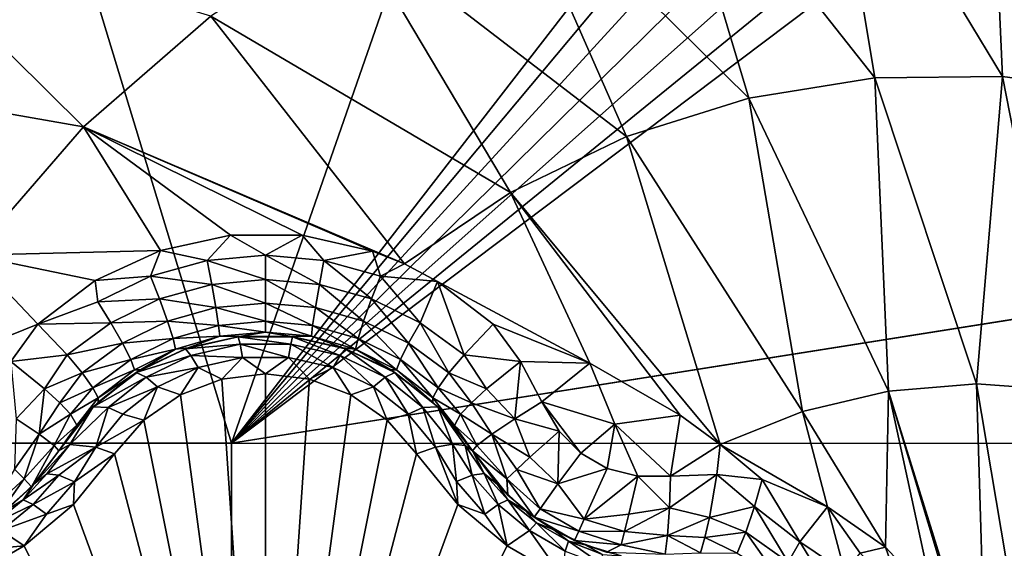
# Model space of a CAD drawing. Header units: metres. Extents: x -205 to 205, y -104 to 104.
# Tile 37 of 256: x -167.8 to -164.61, y -47.39 to -45.67. Entities that reach past the tile are written whole.
import ezdxf

# ---------------------------------------------------------------- set-up
doc = ezdxf.new("R2010")
doc.units = ezdxf.units.M
doc.layers.add('solid_01_2-CONSUMER_EHM_BOX_SW0001', color=7, linetype='CONTINUOUS')

msp = doc.modelspace()

# ---------------------------------------------------------------- linework, layer by layer
at = {"layer": 'solid_01_2-CONSUMER_EHM_BOX_SW0001'}
for points in [[(-200.010849, -74.958488), (-200.010773, 75.041512), (-0.010778, 75.04142)], [(-0.010849, -74.95858), (-200.010849, -74.958488), (-0.010778, 75.04142)], [(-167.113785, -47.048214, 63.099998), (-168.613785, -47.048, 63.099998), (-168.513123, -42.448013, 63.099998)], [(-167.113785, -47.048214, 63.099998), (-168.513123, -42.448013, 63.099998), (-165.513123, -42.448444, 63.099998)], [(-167.113785, -47.048214, 63.099998), (-165.513123, -42.448444, 63.099998), (-165.491623, -44.952808, 63.099998)], [(-170.055008, -42.727257, 75), (-185.61615, -63.545567, 75), (-76.416145, -63.561199, 75)], [(-169.287933, -42.893063, 75), (-170.055008, -42.727257, 75), (-76.416145, -63.561199, 75)], [(-168.513199, -42.948013, 75), (-169.287933, -42.893063, 75), (-76.416145, -63.561199, 75)], [(-93.513199, -42.958752, 75), (-168.513199, -42.948013, 75), (-76.416145, -63.561199, 75)], [(-165.185547, -44.913609, 17.427458), (-165.716934, -44.989655, 17.594709), (-165.027344, -45.863586, 17.874807)], [(-165.185547, -44.913609, 17.427458), (-164.61348, -45.858883, 17.744545), (-164.655457, -44.915184, 17.260666)], [(-165.185547, -44.913609, 17.427458), (-165.027344, -45.863586, 17.874807), (-164.61348, -45.858883, 17.744545)], [(-164.203049, -45.914906, 17.615362), (-164.220352, -45.202156, 17.260666), (-164.655457, -44.915184, 17.260666)], [(-164.203049, -45.914906, 17.615362), (-164.655457, -44.915184, 17.260666), (-164.61348, -45.858883, 17.744545)], [(-167.113785, -47.048214, 63.099998), (-165.491623, -44.952808, 63.099998), (-165.471725, -45.085255, 63.099998)], [(-165.716934, -44.989655, 17.594709), (-166.233109, -45.142239, 17.757177), (-165.436523, -45.928928, 18.003593)], [(-165.716934, -44.989655, 17.594709), (-165.436523, -45.928928, 18.003593), (-165.027344, -45.863586, 17.874807)], [(-167.113785, -47.048214, 63.099998), (-165.471725, -45.085255, 63.099998), (-165.423233, -45.20097, 63.099998)], [(-166.233109, -45.142239, 17.757177), (-166.724121, -45.36842, 17.91172), (-165.832947, -46.053627, 18.12837)], [(-166.233109, -45.142239, 17.757177), (-165.832947, -46.053627, 18.12837), (-165.436523, -45.928928, 18.003593)], [(-167.113785, -47.048214, 63.099998), (-165.423233, -45.20097, 63.099998), (-165.343109, -45.302963, 63.099998)], [(-167.113785, -47.048214, 63.099998), (-165.343109, -45.302963, 63.099998), (-165.240448, -45.382221, 63.099998)], [(-168.291656, -45.330444, 17.780762), (-168.735077, -45.822411, 17.920328), (-167.593292, -46.022717, 18.185287)], [(-168.291656, -45.330444, 17.780762), (-167.593292, -46.022717, 18.185287), (-167.18045, -45.663815, 18.055349)], [(-166.724121, -45.36842, 17.91172), (-167.18045, -45.663815, 18.055349), (-166.208862, -46.235226, 18.246685)], [(-166.724121, -45.36842, 17.91172), (-166.208862, -46.235226, 18.246685), (-165.832947, -46.053627, 18.12837)], [(-167.113785, -47.048214, 63.099998), (-165.240448, -45.382221, 63.099998), (-165.124329, -45.429737, 63.099998)], [(-167.113785, -47.048214, 63.099998), (-165.124329, -45.429737, 63.099998), (-164.991714, -45.448517, 63.099998)], [(-167.113785, -47.048214, 63.099998), (-157.035385, -45.449657, 63.099998), (-156.902771, -45.430916, 63.099998)], [(-156.763779, -47.049698, 63.099998), (-167.113785, -47.048214, 63.099998), (-156.902771, -45.430916, 63.099998)], [(-167.113785, -47.048214, 63.099998), (-164.991714, -45.448517, 63.099998), (-157.035385, -45.449657, 63.099998)], [(-167.18045, -45.663815, 18.055349), (-167.593292, -46.022717, 18.185287), (-166.552841, -46.466915, 18.354916)], [(-167.18045, -45.663815, 18.055349), (-166.552841, -46.466915, 18.354916), (-166.208862, -46.235226, 18.246685)], [(-168.735077, -45.822411, 17.920328), (-167.954651, -46.438183, 18.299023), (-167.593292, -46.022717, 18.185287)], [(-165.027344, -45.863586, 17.874807), (-165.436523, -45.928928, 18.003593), (-164.983124, -46.879959, 18.222105)], [(-164.61348, -45.858883, 17.744545), (-165.027344, -45.863586, 17.874807), (-164.698135, -46.856529, 18.132406)], [(-165.027344, -45.863586, 17.874807), (-164.983124, -46.879959, 18.222105), (-164.698135, -46.856529, 18.132406)], [(-164.61348, -45.858883, 17.744545), (-164.698135, -46.856529, 18.132406), (-164.412872, -46.876038, 18.042622)], [(-164.203049, -45.914906, 17.615362), (-164.61348, -45.858883, 17.744545), (-164.412872, -46.876038, 18.042622)], [(-165.436523, -45.928928, 18.003593), (-165.832947, -46.053627, 18.12837), (-165.261993, -46.945847, 18.309879)], [(-165.436523, -45.928928, 18.003593), (-165.261993, -46.945847, 18.309879), (-164.983124, -46.879959, 18.222105)], [(-167.593292, -46.022717, 18.185287), (-167.954651, -46.438183, 18.299023), (-167.343781, -46.423157, 18.346212)], [(-167.593292, -46.022717, 18.185287), (-166.656754, -46.425205, 18.346619), (-166.552841, -46.466915, 18.354916)], [(-167.593292, -46.022717, 18.185287), (-166.884033, -46.374249, 18.336468), (-166.656754, -46.425205, 18.346619)], [(-167.593292, -46.022717, 18.185287), (-167.116516, -46.373592, 18.336338), (-166.884033, -46.374249, 18.336468)], [(-167.593292, -46.022717, 18.185287), (-167.343781, -46.423157, 18.346212), (-167.116516, -46.373592, 18.336338)], [(-165.832947, -46.053627, 18.12837), (-166.208862, -46.235226, 18.246685), (-165.528625, -47.052425, 18.393747)], [(-165.832947, -46.053627, 18.12837), (-165.528625, -47.052425, 18.393747), (-165.261993, -46.945847, 18.309879)], [(-166.208862, -46.235226, 18.246685), (-166.552841, -46.466915, 18.354916), (-165.951691, -46.788872, 18.393749)], [(-166.208862, -46.235226, 18.246685), (-165.951691, -46.788872, 18.393749), (-165.659073, -46.957806, 18.393747)], [(-166.208862, -46.235226, 18.246685), (-165.659073, -46.957806, 18.393747), (-165.528625, -47.052425, 18.393747)], [(-167.192657, -46.455673, 18.351889), (-167.116516, -46.373592, 18.336338), (-167.343781, -46.423157, 18.346212)], [(-167.192657, -46.455673, 18.351889), (-167.003296, -46.438454, 18.348312), (-167.116516, -46.373592, 18.336338)], [(-167.003296, -46.438454, 18.348312), (-166.884033, -46.374249, 18.336468), (-167.116516, -46.373592, 18.336338)], [(-167.003296, -46.438454, 18.348312), (-166.813919, -46.455673, 18.351889), (-166.884033, -46.374249, 18.336468)], [(-166.813919, -46.455673, 18.351889), (-166.656754, -46.425205, 18.346619), (-166.884033, -46.374249, 18.336468)], [(-167.954651, -46.438183, 18.299023), (-167.55571, -46.521057, 18.365675), (-167.343781, -46.423157, 18.346212)], [(-167.375931, -46.506817, 18.362474), (-167.343781, -46.423157, 18.346212), (-167.55571, -46.521057, 18.365675)], [(-167.375931, -46.506817, 18.362474), (-167.192657, -46.455673, 18.351889), (-167.343781, -46.423157, 18.346212)], [(-166.813919, -46.455673, 18.351889), (-166.630646, -46.506817, 18.362474), (-166.656754, -46.425205, 18.346619)], [(-166.630646, -46.506817, 18.362474), (-166.552841, -46.466915, 18.354916), (-166.656754, -46.425205, 18.346619)], [(-167.954651, -46.438183, 18.299023), (-168.054886, -46.788872, 18.393747), (-167.741547, -46.662693, 18.393747)], [(-167.954651, -46.438183, 18.299023), (-167.741547, -46.662693, 18.393747), (-167.55571, -46.521057, 18.365675)], [(-167.177963, -46.533676, 18.342203), (-167.192657, -46.455673, 18.351889), (-167.375931, -46.506817, 18.362474)], [(-167.003296, -46.517826, 18.338621), (-167.003296, -46.438454, 18.348312), (-167.192657, -46.455673, 18.351889)], [(-167.003296, -46.517826, 18.338621), (-167.192657, -46.455673, 18.351889), (-167.177963, -46.533676, 18.342203)], [(-166.828613, -46.533676, 18.342203), (-166.813919, -46.455673, 18.351889), (-167.003296, -46.438454, 18.348312)], [(-166.828613, -46.533676, 18.342203), (-167.003296, -46.438454, 18.348312), (-167.003296, -46.517826, 18.338621)], [(-166.659531, -46.580757, 18.35281), (-166.813919, -46.455673, 18.351889), (-166.828613, -46.533676, 18.342203)], [(-166.659531, -46.580757, 18.35281), (-166.630646, -46.506817, 18.362474), (-166.813919, -46.455673, 18.351889)], [(-166.630646, -46.506817, 18.362474), (-166.445602, -46.524246, 18.366308), (-166.552841, -46.466915, 18.354916)], [(-166.552841, -46.466915, 18.354916), (-166.445602, -46.524246, 18.366308), (-165.951691, -46.788872, 18.393749)], [(-167.547134, -46.590336, 18.37966), (-167.55571, -46.521057, 18.365675), (-167.741547, -46.662693, 18.393747)], [(-167.547134, -46.590336, 18.37966), (-167.375931, -46.506817, 18.362474), (-167.55571, -46.521057, 18.365675)], [(-167.347046, -46.580757, 18.35281), (-167.375931, -46.506817, 18.362474), (-167.547134, -46.590336, 18.37966)], [(-167.177963, -46.533676, 18.342203), (-167.375931, -46.506817, 18.362474), (-167.347046, -46.580757, 18.35281)], [(-167.003296, -46.517826, 18.338621), (-167.177963, -46.533676, 18.342203), (-167.003296, -46.593868, 18.301702)], [(-167.003296, -46.517826, 18.338621), (-167.003296, -46.593868, 18.301702), (-166.841675, -46.608601, 18.305311)], [(-166.828613, -46.533676, 18.342203), (-167.003296, -46.517826, 18.338621), (-166.841675, -46.608601, 18.305311)], [(-166.50148, -46.657665, 18.370024), (-166.630646, -46.506817, 18.362474), (-166.659531, -46.580757, 18.35281)], [(-166.50148, -46.657665, 18.370024), (-166.445602, -46.524246, 18.366308), (-166.630646, -46.506817, 18.362474)], [(-166.50148, -46.657665, 18.370024), (-166.359665, -46.762264, 18.39316), (-166.445602, -46.524246, 18.366308)], [(-166.445602, -46.524246, 18.366308), (-166.26503, -46.662697, 18.393747), (-165.951691, -46.788872, 18.393749)], [(-166.445602, -46.524246, 18.366308), (-166.359665, -46.762264, 18.39316), (-166.26503, -46.662697, 18.393747)], [(-167.177963, -46.533676, 18.342203), (-167.347046, -46.580757, 18.35281), (-167.164917, -46.608601, 18.305311)], [(-167.177963, -46.533676, 18.342203), (-167.164917, -46.608601, 18.305311), (-167.003296, -46.593868, 18.301702)], [(-166.828613, -46.533676, 18.342203), (-166.841675, -46.608601, 18.305311), (-166.685303, -46.652351, 18.31599)], [(-166.659531, -46.580757, 18.35281), (-166.828613, -46.533676, 18.342203), (-166.685303, -46.652351, 18.31599)], [(-167.347046, -46.580757, 18.35281), (-167.547134, -46.590336, 18.37966), (-167.505096, -46.657665, 18.370024)], [(-167.347046, -46.580757, 18.35281), (-167.505096, -46.657665, 18.370024), (-167.321289, -46.652351, 18.31599)], [(-167.347046, -46.580757, 18.35281), (-167.321289, -46.652351, 18.31599), (-167.164917, -46.608601, 18.305311)], [(-166.659531, -46.580757, 18.35281), (-166.685303, -46.652351, 18.31599), (-166.539291, -46.723763, 18.333315)], [(-166.50148, -46.657665, 18.370024), (-166.659531, -46.580757, 18.35281), (-166.539291, -46.723763, 18.333315)], [(-167.505096, -46.657665, 18.370024), (-167.547134, -46.590336, 18.37966), (-167.741547, -46.662693, 18.393747)], [(-167.164917, -46.608601, 18.305311), (-167.321289, -46.652351, 18.31599), (-167.155884, -46.667339, 18.245213)], [(-167.003296, -46.593868, 18.301702), (-167.164917, -46.608601, 18.305311), (-167.003296, -46.653252, 18.241562)], [(-167.164917, -46.608601, 18.305311), (-167.155884, -46.667339, 18.245213), (-167.003296, -46.653252, 18.241562)], [(-167.003296, -46.593868, 18.301702), (-167.003296, -46.653252, 18.241562), (-166.850708, -46.667339, 18.245213)], [(-166.841675, -46.608601, 18.305311), (-167.003296, -46.593868, 18.301702), (-166.850708, -46.667339, 18.245213)], [(-166.841675, -46.608601, 18.305311), (-166.850708, -46.667339, 18.245213), (-166.703278, -46.709122, 18.256014)], [(-166.685303, -46.652351, 18.31599), (-166.841675, -46.608601, 18.305311), (-166.703278, -46.709122, 18.256014)], [(-167.829681, -46.783592, 18.416397), (-167.741547, -46.662693, 18.393747), (-168.054886, -46.788872, 18.393747)], [(-167.829681, -46.783592, 18.416397), (-167.646912, -46.762264, 18.39316), (-167.741547, -46.662693, 18.393747)], [(-167.646912, -46.762264, 18.39316), (-167.505096, -46.657665, 18.370024), (-167.741547, -46.662693, 18.393747)], [(-167.505096, -46.657665, 18.370024), (-167.646912, -46.762264, 18.39316), (-167.467285, -46.723763, 18.333315)], [(-167.505096, -46.657665, 18.370024), (-167.467285, -46.723763, 18.333315), (-167.321289, -46.652351, 18.31599)], [(-167.321289, -46.652351, 18.31599), (-167.467285, -46.723763, 18.333315), (-167.303299, -46.709122, 18.256014)], [(-167.321289, -46.652351, 18.31599), (-167.303299, -46.709122, 18.256014), (-167.155884, -46.667339, 18.245213)], [(-167.155884, -46.667339, 18.245213), (-167.303299, -46.709122, 18.256014), (-167.151978, -46.7019, 18.173239)], [(-167.003296, -46.653252, 18.241562), (-167.155884, -46.667339, 18.245213), (-167.003296, -46.687927, 18.169535)], [(-167.155884, -46.667339, 18.245213), (-167.151978, -46.7019, 18.173239), (-167.003296, -46.687927, 18.169535)], [(-167.003296, -46.653252, 18.241562), (-167.003296, -46.687927, 18.169535), (-166.854599, -46.7019, 18.173239)], [(-166.850708, -46.667339, 18.245213), (-167.003296, -46.653252, 18.241562), (-166.854599, -46.7019, 18.173239)], [(-166.850708, -46.667339, 18.245213), (-166.854599, -46.7019, 18.173239), (-166.711243, -46.743286, 18.184185)], [(-166.703278, -46.709122, 18.256014), (-166.850708, -46.667339, 18.245213), (-166.711243, -46.743286, 18.184185)], [(-166.685303, -46.652351, 18.31599), (-166.703278, -46.709122, 18.256014), (-166.565994, -46.777187, 18.273518)], [(-166.539291, -46.723763, 18.333315), (-166.685303, -46.652351, 18.31599), (-166.565994, -46.777187, 18.273518)], [(-166.50148, -46.657665, 18.370024), (-166.539291, -46.723763, 18.333315), (-166.408401, -46.820702, 18.356613)], [(-166.50148, -46.657665, 18.370024), (-166.408401, -46.820702, 18.356613), (-166.359665, -46.762264, 18.39316)], [(-166.26503, -46.662697, 18.393747), (-166.359665, -46.762264, 18.39316), (-166.17691, -46.783577, 18.416395)], [(-165.951691, -46.788872, 18.393749), (-166.26503, -46.662697, 18.393747), (-166.17691, -46.783577, 18.416395)], [(-167.467285, -46.723763, 18.333315), (-167.440582, -46.777187, 18.273518), (-167.303299, -46.709122, 18.256014)], [(-167.303299, -46.709122, 18.256014), (-167.440582, -46.777187, 18.273518), (-167.295334, -46.743286, 18.184185)], [(-167.303299, -46.709122, 18.256014), (-167.295334, -46.743286, 18.184185), (-167.151978, -46.7019, 18.173239)], [(-167.151978, -46.7019, 18.173239), (-167.295334, -46.743286, 18.184185), (-167.254044, -46.73922, 18.109261)], [(-167.263443, -46.742443, 16.871405), (-167.091919, -46.703232, 16.882774), (-167.254044, -46.73922, 18.109261)], [(-167.085739, -46.727402, 16.774443), (-167.091919, -46.703232, 16.882774), (-167.263443, -46.742443, 16.871405)], [(-167.151978, -46.7019, 18.173239), (-167.254044, -46.73922, 18.109261), (-167.088074, -46.702808, 18.099707)], [(-167.091919, -46.703232, 16.882774), (-167.088074, -46.702808, 18.099707), (-167.254044, -46.73922, 18.109261)], [(-167.003296, -46.687927, 18.169535), (-167.151978, -46.7019, 18.173239), (-167.088074, -46.702808, 18.099707)], [(-167.091919, -46.703232, 16.882774), (-166.916077, -46.703075, 16.88282), (-167.088074, -46.702808, 18.099707)], [(-166.920853, -46.727402, 16.774443), (-166.916077, -46.703075, 16.88282), (-167.091919, -46.703232, 16.882774)], [(-167.085739, -46.727402, 16.774443), (-166.920853, -46.727402, 16.774443), (-167.091919, -46.703232, 16.882774)], [(-167.003296, -46.687927, 18.169535), (-167.088074, -46.702808, 18.099707), (-166.918503, -46.702808, 18.099707)], [(-166.916077, -46.703075, 16.88282), (-166.918503, -46.702808, 18.099707), (-167.088074, -46.702808, 18.099707)], [(-166.854599, -46.7019, 18.173239), (-167.003296, -46.687927, 18.169535), (-166.918503, -46.702808, 18.099707)], [(-166.920853, -46.727402, 16.774443), (-166.761063, -46.764141, 16.759892), (-166.916077, -46.703075, 16.88282)], [(-166.854599, -46.7019, 18.173239), (-166.918503, -46.702808, 18.099707), (-166.752533, -46.73922, 18.109261)], [(-166.916077, -46.703075, 16.88282), (-166.752533, -46.73922, 18.109261), (-166.918503, -46.702808, 18.099707)], [(-166.916077, -46.703075, 16.88282), (-166.74411, -46.742104, 16.871502), (-166.752533, -46.73922, 18.109261)], [(-166.761063, -46.764141, 16.759892), (-166.74411, -46.742104, 16.871502), (-166.916077, -46.703075, 16.88282)], [(-166.711243, -46.743286, 18.184185), (-166.854599, -46.7019, 18.173239), (-166.752533, -46.73922, 18.109261)], [(-166.703278, -46.709122, 18.256014), (-166.711243, -46.743286, 18.184185), (-166.578278, -46.810513, 18.2019)], [(-166.565994, -46.777187, 18.273518), (-166.703278, -46.709122, 18.256014), (-166.578278, -46.810513, 18.2019)], [(-167.646912, -46.762264, 18.39316), (-167.598175, -46.820702, 18.356615), (-167.467285, -46.723763, 18.333315)], [(-167.467285, -46.723763, 18.333315), (-167.598175, -46.820702, 18.356615), (-167.440582, -46.777187, 18.273518)], [(-167.440582, -46.777187, 18.273518), (-167.428299, -46.810513, 18.201902), (-167.295334, -46.743286, 18.184185)], [(-167.295334, -46.743286, 18.184185), (-167.428299, -46.810513, 18.201902), (-167.409164, -46.810883, 18.128029)], [(-167.422852, -46.819309, 16.84878), (-167.263443, -46.742443, 16.871405), (-167.409164, -46.810883, 18.128029)], [(-167.245514, -46.764145, 16.75989), (-167.263443, -46.742443, 16.871405), (-167.422852, -46.819309, 16.84878)], [(-167.295334, -46.743286, 18.184185), (-167.409164, -46.810883, 18.128029), (-167.254044, -46.73922, 18.109261)], [(-167.263443, -46.742443, 16.871405), (-167.254044, -46.73922, 18.109261), (-167.409164, -46.810883, 18.128029)], [(-167.245514, -46.764145, 16.75989), (-167.085739, -46.727402, 16.774443), (-167.263443, -46.742443, 16.871405)], [(-167.245514, -46.764145, 16.75989), (-167.077713, -46.770138, 16.71142), (-167.085739, -46.727402, 16.774443)], [(-167.085739, -46.727402, 16.774443), (-167.077713, -46.770138, 16.71142), (-166.928879, -46.770138, 16.71142)], [(-167.085739, -46.727402, 16.774443), (-166.928879, -46.770138, 16.71142), (-166.920853, -46.727402, 16.774443)], [(-166.920853, -46.727402, 16.774443), (-166.928879, -46.770138, 16.71142), (-166.78447, -46.802902, 16.698145)], [(-166.920853, -46.727402, 16.774443), (-166.78447, -46.802902, 16.698145), (-166.761063, -46.764141, 16.759892)], [(-166.761063, -46.764141, 16.759892), (-166.615891, -46.8344, 16.731569), (-166.74411, -46.742104, 16.871502)], [(-166.711243, -46.743286, 18.184185), (-166.752533, -46.73922, 18.109261), (-166.597412, -46.810879, 18.128029)], [(-166.74411, -46.742104, 16.871502), (-166.597412, -46.810879, 18.128029), (-166.752533, -46.73922, 18.109261)], [(-166.74411, -46.742104, 16.871502), (-166.584152, -46.819038, 16.848858), (-166.597412, -46.810879, 18.128029)], [(-166.615891, -46.8344, 16.731569), (-166.584152, -46.819038, 16.848858), (-166.74411, -46.742104, 16.871502)], [(-166.578278, -46.810513, 18.2019), (-166.711243, -46.743286, 18.184185), (-166.597412, -46.810879, 18.128029)], [(-166.539291, -46.723763, 18.333315), (-166.565994, -46.777187, 18.273518), (-166.443436, -46.869316, 18.297037)], [(-166.539291, -46.723763, 18.333315), (-166.443436, -46.869316, 18.297037), (-166.408401, -46.820702, 18.356613)], [(-167.829681, -46.783592, 18.416397), (-167.719833, -46.872414, 18.402061), (-167.646912, -46.762264, 18.39316)], [(-167.719833, -46.872414, 18.402061), (-167.598175, -46.820702, 18.356615), (-167.646912, -46.762264, 18.39316)], [(-167.598175, -46.820702, 18.356615), (-167.563141, -46.869316, 18.297041), (-167.440582, -46.777187, 18.273518)], [(-167.440582, -46.777187, 18.273518), (-167.563141, -46.869316, 18.297041), (-167.428299, -46.810513, 18.201902)], [(-167.390686, -46.834404, 16.731565), (-167.245514, -46.764145, 16.75989), (-167.422852, -46.819309, 16.84878)], [(-167.390686, -46.834404, 16.731565), (-167.222122, -46.802902, 16.698143), (-167.245514, -46.764145, 16.75989)], [(-167.245514, -46.764145, 16.75989), (-167.222122, -46.802902, 16.698143), (-167.077713, -46.770138, 16.71142)], [(-167.145386, -46.840412, 16.660553), (-167.077713, -46.770138, 16.71142), (-167.222122, -46.802902, 16.698143)], [(-167.145386, -46.840412, 16.660553), (-167.003342, -46.823238, 16.667706), (-167.077713, -46.770138, 16.71142)], [(-167.003342, -46.823238, 16.667706), (-166.928879, -46.770138, 16.71142), (-167.077713, -46.770138, 16.71142)], [(-167.003342, -46.823238, 16.667706), (-166.861282, -46.840389, 16.660563), (-166.928879, -46.770138, 16.71142)], [(-166.861282, -46.840389, 16.660563), (-166.78447, -46.802902, 16.698145), (-166.928879, -46.770138, 16.71142)], [(-166.761063, -46.764141, 16.759892), (-166.78447, -46.802902, 16.698145), (-166.652786, -46.865749, 16.672251)], [(-166.761063, -46.764141, 16.759892), (-166.652786, -46.865749, 16.672251), (-166.615891, -46.8344, 16.731569)], [(-166.565994, -46.777187, 18.273518), (-166.578278, -46.810513, 18.2019), (-166.460281, -46.901115, 18.225767)], [(-166.565994, -46.777187, 18.273518), (-166.460281, -46.901115, 18.225767), (-166.443436, -46.869316, 18.297037)], [(-166.359665, -46.762264, 18.39316), (-166.408401, -46.820702, 18.356613), (-166.286743, -46.872414, 18.402063)], [(-166.359665, -46.762264, 18.39316), (-166.286743, -46.872414, 18.402063), (-166.17691, -46.783577, 18.416395)], [(-167.829681, -46.783592, 18.416397), (-167.811752, -46.969116, 18.42128), (-167.719833, -46.872414, 18.402061)], [(-167.563141, -46.869316, 18.297041), (-167.546295, -46.901119, 18.225769), (-167.428299, -46.810513, 18.201902)], [(-167.428299, -46.810513, 18.201902), (-167.546295, -46.901119, 18.225769), (-167.409164, -46.810883, 18.128029)], [(-167.546295, -46.901119, 18.225769), (-167.546143, -46.91523, 18.155281), (-167.409164, -46.810883, 18.128029)], [(-167.422852, -46.819309, 16.84878), (-167.409164, -46.810883, 18.128029), (-167.546143, -46.91523, 18.155281)], [(-167.390686, -46.834404, 16.731565), (-167.353806, -46.865753, 16.672249), (-167.222122, -46.802902, 16.698143)], [(-167.279572, -46.891224, 16.63912), (-167.222122, -46.802902, 16.698143), (-167.353806, -46.865753, 16.672249)], [(-167.279572, -46.891224, 16.63912), (-167.145386, -46.840412, 16.660553), (-167.222122, -46.802902, 16.698143)], [(-166.861282, -46.840389, 16.660563), (-166.727081, -46.891186, 16.639135), (-166.78447, -46.802902, 16.698145)], [(-166.727081, -46.891186, 16.639135), (-166.652786, -46.865749, 16.672251), (-166.78447, -46.802902, 16.698145)], [(-166.578278, -46.810513, 18.2019), (-166.597412, -46.810879, 18.128029), (-166.460434, -46.91523, 18.155281)], [(-166.584152, -46.819038, 16.848858), (-166.460434, -46.91523, 18.155281), (-166.597412, -46.810879, 18.128029)], [(-166.578278, -46.810513, 18.2019), (-166.460434, -46.91523, 18.155281), (-166.460281, -46.901115, 18.225767)], [(-166.17691, -46.783577, 18.416395), (-166.286743, -46.872414, 18.402063), (-166.194824, -46.969116, 18.42128)], [(-166.17691, -46.783577, 18.416395), (-166.194824, -46.969116, 18.42128), (-166.107468, -46.914455, 18.432564)], [(-165.951691, -46.788872, 18.393749), (-166.17691, -46.783577, 18.416395), (-166.107468, -46.914455, 18.432564)], [(-165.951691, -46.788872, 18.393749), (-166.107468, -46.914455, 18.432564), (-165.87088, -46.986828, 18.426464)], [(-165.659073, -46.957806, 18.393747), (-165.951691, -46.788872, 18.393749), (-165.87088, -46.986828, 18.426464)], [(-167.719833, -46.872414, 18.402061), (-167.670944, -46.917747, 18.36202), (-167.598175, -46.820702, 18.356615)], [(-167.670944, -46.917747, 18.36202), (-167.563141, -46.869316, 18.297041), (-167.598175, -46.820702, 18.356615)], [(-167.562302, -46.931065, 16.81505), (-167.422852, -46.819309, 16.84878), (-167.546143, -46.91523, 18.155281)], [(-167.390686, -46.834404, 16.731565), (-167.422852, -46.819309, 16.84878), (-167.562302, -46.931065, 16.81505)], [(-167.513687, -46.932491, 16.690863), (-167.390686, -46.834404, 16.731565), (-167.562302, -46.931065, 16.81505)], [(-167.513687, -46.932491, 16.690863), (-167.353806, -46.865753, 16.672249), (-167.390686, -46.834404, 16.731565)], [(-167.003296, -48.948231, 15.440842), (-167.145386, -46.840412, 16.660553), (-167.279572, -46.891224, 16.63912)], [(-167.003296, -48.948231, 15.440842), (-167.003342, -46.823238, 16.667706), (-167.145386, -46.840412, 16.660553)], [(-167.003296, -48.948231, 15.440842), (-166.861282, -46.840389, 16.660563), (-167.003342, -46.823238, 16.667706)], [(-167.003296, -48.948231, 15.440842), (-166.727081, -46.891186, 16.639135), (-166.861282, -46.840389, 16.660563)], [(-166.615891, -46.8344, 16.731569), (-166.652786, -46.865749, 16.672251), (-166.540604, -46.953869, 16.634918)], [(-166.615891, -46.8344, 16.731569), (-166.492905, -46.932484, 16.690866), (-166.584152, -46.819038, 16.848858)], [(-166.615891, -46.8344, 16.731569), (-166.540604, -46.953869, 16.634918), (-166.492905, -46.932484, 16.690866)], [(-166.584152, -46.819038, 16.848858), (-166.444366, -46.930969, 16.815081), (-166.460434, -46.91523, 18.155281)], [(-166.492905, -46.932484, 16.690866), (-166.444366, -46.930969, 16.815081), (-166.584152, -46.819038, 16.848858)], [(-166.408401, -46.820702, 18.356613), (-166.443436, -46.869316, 18.297037), (-166.335632, -46.917747, 18.36202)], [(-166.408401, -46.820702, 18.356613), (-166.335632, -46.917747, 18.36202), (-166.286743, -46.872414, 18.402063)], [(-167.719833, -46.872414, 18.402061), (-167.811752, -46.969116, 18.42128), (-167.737366, -47.019104, 18.369303)], [(-167.719833, -46.872414, 18.402061), (-167.737366, -47.019104, 18.369303), (-167.670944, -46.917747, 18.36202)], [(-167.670944, -46.917747, 18.36202), (-167.635681, -46.954597, 18.304127), (-167.563141, -46.869316, 18.297041)], [(-167.635681, -46.954597, 18.304127), (-167.546295, -46.901119, 18.225769), (-167.563141, -46.869316, 18.297041)], [(-167.513687, -46.932491, 16.690863), (-167.465988, -46.953876, 16.634914), (-167.353806, -46.865753, 16.672249)], [(-167.398071, -46.973541, 16.603489), (-167.353806, -46.865753, 16.672249), (-167.465988, -46.953876, 16.634914)], [(-167.398071, -46.973541, 16.603489), (-167.279572, -46.891224, 16.63912), (-167.353806, -46.865753, 16.672249)], [(-166.727081, -46.891186, 16.639135), (-166.608521, -46.973522, 16.603498), (-166.652786, -46.865749, 16.672251)], [(-166.608521, -46.973522, 16.603498), (-166.540604, -46.953869, 16.634918), (-166.652786, -46.865749, 16.672251)], [(-166.443436, -46.869316, 18.297037), (-166.460281, -46.901115, 18.225767), (-166.370895, -46.954597, 18.304129)], [(-166.443436, -46.869316, 18.297037), (-166.370895, -46.954597, 18.304129), (-166.335632, -46.917747, 18.36202)], [(-166.286743, -46.872414, 18.402063), (-166.335632, -46.917747, 18.36202), (-166.194824, -46.969116, 18.42128)], [(-164.698135, -46.856529, 18.132406), (-164.983124, -46.879959, 18.222105), (-164.666382, -47.898285, 18.341488)], [(-164.698135, -46.856529, 18.132406), (-164.666382, -47.898285, 18.341488), (-164.521164, -47.901657, 18.295647)], [(-164.412872, -46.876038, 18.042622), (-164.698135, -46.856529, 18.132406), (-164.521164, -47.901657, 18.295647)], [(-167.635681, -46.954597, 18.304127), (-167.61525, -46.990078, 18.172096), (-167.546295, -46.901119, 18.225769)], [(-167.61525, -46.990078, 18.172096), (-167.546143, -46.91523, 18.155281), (-167.546295, -46.901119, 18.225769)], [(-167.003296, -48.948231, 15.440842), (-167.279572, -46.891224, 16.63912), (-167.398071, -46.973541, 16.603489)], [(-167.003296, -48.948231, 15.440842), (-166.608521, -46.973522, 16.603498), (-166.727081, -46.891186, 16.639135)], [(-166.460281, -46.901115, 18.225767), (-166.460434, -46.91523, 18.155281), (-166.39003, -46.991699, 18.172401)], [(-166.460281, -46.901115, 18.225767), (-166.39003, -46.991699, 18.172401), (-166.370895, -46.954597, 18.304129)], [(-164.983124, -46.879959, 18.222105), (-165.261993, -46.945847, 18.309879), (-164.993011, -47.385345, 18.346743)], [(-164.983124, -46.879959, 18.222105), (-164.993011, -47.385345, 18.346743), (-164.83757, -47.55286, 18.336613)], [(-164.983124, -46.879959, 18.222105), (-164.83757, -47.55286, 18.336613), (-164.722229, -47.747311, 18.336082)], [(-164.983124, -46.879959, 18.222105), (-164.722229, -47.747311, 18.336082), (-164.666382, -47.898285, 18.341488)], [(-167.670944, -46.917747, 18.36202), (-167.737366, -47.019104, 18.369303), (-167.635681, -46.954597, 18.304127)], [(-167.674011, -47.073078, 18.184393), (-167.674011, -47.073078, 16.770613), (-167.562302, -46.931065, 16.81505)], [(-167.61525, -46.990078, 18.172096), (-167.674011, -47.073078, 18.184393), (-167.562302, -46.931065, 16.81505)], [(-167.63826, -47.052696, 16.680105), (-167.562302, -46.931065, 16.81505), (-167.674011, -47.073078, 16.770613)], [(-167.513687, -46.932491, 16.690863), (-167.562302, -46.931065, 16.81505), (-167.63826, -47.052696, 16.680105)], [(-167.63826, -47.052696, 16.680105), (-167.553955, -47.061268, 16.587631), (-167.513687, -46.932491, 16.690863)], [(-167.61525, -46.990078, 18.172096), (-167.562302, -46.931065, 16.81505), (-167.546143, -46.91523, 18.155281)], [(-167.553955, -47.061268, 16.587631), (-167.465988, -46.953876, 16.634914), (-167.513687, -46.932491, 16.690863)], [(-166.492905, -46.932484, 16.690866), (-166.540604, -46.953869, 16.634918), (-166.452225, -47.061157, 16.587929)], [(-166.492905, -46.932484, 16.690866), (-166.397171, -47.051426, 16.639471), (-166.444366, -46.930969, 16.815081)], [(-166.452225, -47.061157, 16.587929), (-166.397171, -47.051426, 16.639471), (-166.492905, -46.932484, 16.690866)], [(-166.444366, -46.930969, 16.815081), (-166.39003, -46.991699, 18.172401), (-166.460434, -46.91523, 18.155281)], [(-166.444366, -46.930969, 16.815081), (-166.332565, -47.073082, 16.770613), (-166.39003, -46.991699, 18.172401)], [(-166.355637, -47.055893, 16.70359), (-166.332565, -47.073082, 16.770613), (-166.444366, -46.930969, 16.815081)], [(-166.397171, -47.051426, 16.639471), (-166.355637, -47.055893, 16.70359), (-166.444366, -46.930969, 16.815081)], [(-166.335632, -46.917747, 18.36202), (-166.370895, -46.954597, 18.304129), (-166.269211, -47.019104, 18.369303)], [(-166.335632, -46.917747, 18.36202), (-166.269211, -47.019104, 18.369303), (-166.194824, -46.969116, 18.42128)], [(-166.051376, -47.009907, 18.438204), (-166.107468, -46.914455, 18.432564), (-166.194824, -46.969116, 18.42128)], [(-165.98085, -47.08123, 18.439514), (-165.87088, -46.986828, 18.426464), (-166.107468, -46.914455, 18.432564)], [(-166.051376, -47.009907, 18.438204), (-165.98085, -47.08123, 18.439514), (-166.107468, -46.914455, 18.432564)], [(-167.817688, -47.133263, 18.370676), (-167.737366, -47.019104, 18.369303), (-167.811752, -46.969116, 18.42128)], [(-167.635681, -46.954597, 18.304127), (-167.737366, -47.019104, 18.369303), (-167.68866, -47.055862, 18.285561)], [(-167.635681, -46.954597, 18.304127), (-167.68866, -47.055862, 18.285561), (-167.61525, -46.990078, 18.172096)], [(-167.398071, -46.973541, 16.603489), (-167.465988, -46.953876, 16.634914), (-167.553955, -47.061268, 16.587631)], [(-166.608521, -46.973522, 16.603498), (-166.513763, -47.083176, 16.554106), (-166.540604, -46.953869, 16.634918)], [(-166.513763, -47.083176, 16.554106), (-166.452225, -47.061157, 16.587929), (-166.540604, -46.953869, 16.634918)], [(-166.370895, -46.954597, 18.304129), (-166.39003, -46.991699, 18.172401), (-166.317917, -47.055862, 18.285561)], [(-166.370895, -46.954597, 18.304129), (-166.317917, -47.055862, 18.285561), (-166.269211, -47.019104, 18.369303)], [(-166.146606, -47.093414, 18.411446), (-166.194824, -46.969116, 18.42128), (-166.269211, -47.019104, 18.369303)], [(-166.051376, -47.009907, 18.438204), (-166.194824, -46.969116, 18.42128), (-166.146606, -47.093414, 18.411446)], [(-165.659073, -46.957806, 18.393747), (-165.87088, -46.986828, 18.426464), (-165.689896, -47.155537, 18.432564)], [(-165.528625, -47.052425, 18.393747), (-165.659073, -46.957806, 18.393747), (-165.689896, -47.155537, 18.432564)], [(-165.261993, -46.945847, 18.309879), (-165.528625, -47.052425, 18.393747), (-165.180649, -47.254501, 18.366043)], [(-165.261993, -46.945847, 18.309879), (-165.180649, -47.254501, 18.366043), (-164.993011, -47.385345, 18.346743)], [(-167.61525, -46.990078, 18.172096), (-167.68866, -47.055862, 18.285561), (-167.674011, -47.073078, 18.184393)], [(-167.398071, -46.973541, 16.603489), (-167.553955, -47.061268, 16.587631), (-167.492828, -47.083176, 16.554106)], [(-167.003296, -48.948231, 15.440842), (-167.398071, -46.973541, 16.603489), (-167.492828, -47.083176, 16.554106)], [(-167.003296, -48.948231, 15.440842), (-166.513763, -47.083176, 16.554106), (-166.608521, -46.973522, 16.603498)], [(-166.39003, -46.991699, 18.172401), (-166.332565, -47.073082, 18.184393), (-166.317917, -47.055862, 18.285561)], [(-166.332565, -47.073082, 16.770613), (-166.332565, -47.073082, 18.184393), (-166.39003, -46.991699, 18.172401)], [(-165.98085, -47.08123, 18.439514), (-165.895477, -47.130157, 18.439505), (-165.87088, -46.986828, 18.426464)], [(-165.895477, -47.130157, 18.439505), (-165.796295, -47.155231, 18.438089), (-165.87088, -46.986828, 18.426464)], [(-165.796295, -47.155231, 18.438089), (-165.689896, -47.155537, 18.432564), (-165.87088, -46.986828, 18.426464)], [(-167.817688, -47.133263, 18.370676), (-167.785904, -47.164345, 18.315001), (-167.737366, -47.019104, 18.369303)], [(-167.785904, -47.164345, 18.315001), (-167.68866, -47.055862, 18.285561), (-167.737366, -47.019104, 18.369303)], [(-166.220398, -47.164661, 18.315002), (-166.269211, -47.019104, 18.369303), (-166.317917, -47.055862, 18.285561)], [(-166.188629, -47.133568, 18.370678), (-166.269211, -47.019104, 18.369303), (-166.220398, -47.164661, 18.315002)], [(-166.146606, -47.093414, 18.411446), (-166.269211, -47.019104, 18.369303), (-166.188629, -47.133568, 18.370678)], [(-166.051376, -47.009907, 18.438204), (-166.146606, -47.093414, 18.411446), (-166.054932, -47.180767, 18.410345)], [(-166.051376, -47.009907, 18.438204), (-166.054932, -47.180767, 18.410345), (-165.98085, -47.08123, 18.439514)], [(-168.61586, -61.548, 69), (-168.613785, -47.048, 63.099998), (-167.11586, -61.548214, 69)], [(-167.114944, -55.198215, 66.416206), (-168.613785, -47.048, 63.099998), (-167.113785, -47.048214, 63.099998)], [(-167.115158, -56.698215, 67.02655), (-167.11586, -61.548214, 69), (-168.613785, -47.048, 63.099998)], [(-167.115158, -56.698215, 67.02655), (-168.613785, -47.048, 63.099998), (-167.114944, -55.198215, 66.416206)], [(-167.785904, -47.164345, 18.315001), (-167.762573, -47.189728, 18.18853), (-167.68866, -47.055862, 18.285561)], [(-167.762573, -47.189728, 18.18853), (-167.674011, -47.073078, 18.184393), (-167.68866, -47.055862, 18.285561)], [(-167.755875, -47.182407, 16.708685), (-167.63826, -47.052696, 16.680105), (-167.674011, -47.073078, 16.770613)], [(-167.712311, -47.14743, 16.652756), (-167.63826, -47.052696, 16.680105), (-167.755875, -47.182407, 16.708685)], [(-167.712311, -47.14743, 16.652756), (-167.553955, -47.061268, 16.587631), (-167.63826, -47.052696, 16.680105)], [(-167.673874, -47.152756, 16.586765), (-167.553955, -47.061268, 16.587631), (-167.712311, -47.14743, 16.652756)], [(-167.673874, -47.152756, 16.586765), (-167.622971, -47.173393, 16.533424), (-167.553955, -47.061268, 16.587631)], [(-167.622971, -47.173393, 16.533424), (-167.492828, -47.083176, 16.554106), (-167.553955, -47.061268, 16.587631)], [(-167.113785, -47.048214, 69.5), (-167.114944, -55.198215, 66.416206), (-167.113785, -47.048214, 63.099998)], [(-167.113785, -47.048214, 69.5), (-167.113998, -48.548214, 69.5), (-167.114944, -55.198215, 66.416206)], [(-156.763779, -47.049698, 69.5), (-167.113998, -48.548214, 69.5), (-167.113785, -47.048214, 69.5)], [(-156.763779, -47.049698, 69.5), (-156.763992, -48.549698, 69.5), (-167.113998, -48.548214, 69.5)], [(-167.113785, -47.048214, 69.5), (-167.113785, -47.048214, 63.099998), (-156.763779, -47.049698, 63.099998)], [(-156.763779, -47.049698, 69.5), (-167.113785, -47.048214, 69.5), (-156.763779, -47.049698, 63.099998)], [(-166.380051, -47.246933, 16.486921), (-166.452225, -47.061157, 16.587929), (-166.513763, -47.083176, 16.554106)], [(-166.383682, -47.17329, 16.53347), (-166.397171, -47.051426, 16.639471), (-166.452225, -47.061157, 16.587929)], [(-166.383682, -47.17329, 16.53347), (-166.452225, -47.061157, 16.587929), (-166.380051, -47.246933, 16.486921)], [(-166.332779, -47.152664, 16.586809), (-166.355637, -47.055893, 16.70359), (-166.397171, -47.051426, 16.639471)], [(-166.332779, -47.152664, 16.586809), (-166.397171, -47.051426, 16.639471), (-166.383682, -47.17329, 16.53347)], [(-166.294327, -47.14735, 16.652798), (-166.332565, -47.073082, 16.770613), (-166.355637, -47.055893, 16.70359)], [(-166.332779, -47.152664, 16.586809), (-166.294327, -47.14735, 16.652798), (-166.355637, -47.055893, 16.70359)], [(-166.220398, -47.164661, 18.315002), (-166.317917, -47.055862, 18.285561), (-166.332565, -47.073082, 18.184393)], [(-165.540161, -47.150299, 18.416172), (-165.528625, -47.052425, 18.393747), (-165.689896, -47.155537, 18.432564)], [(-165.540161, -47.150299, 18.416172), (-165.393082, -47.166119, 18.393747), (-165.528625, -47.052425, 18.393747)], [(-165.180649, -47.254501, 18.366043), (-165.528625, -47.052425, 18.393747), (-165.393082, -47.166119, 18.393747)], [(-167.762573, -47.189728, 18.18853), (-167.674011, -47.073078, 16.770613), (-167.674011, -47.073078, 18.184393)], [(-167.755875, -47.182407, 16.708685), (-167.674011, -47.073078, 16.770613), (-167.762573, -47.189728, 18.18853)], [(-167.626495, -47.246902, 16.486931), (-167.003296, -48.948231, 15.440842), (-167.492828, -47.083176, 16.554106)], [(-167.622971, -47.173393, 16.533424), (-167.626495, -47.246902, 16.486931), (-167.492828, -47.083176, 16.554106)], [(-167.003296, -48.948231, 15.440842), (-166.380051, -47.246933, 16.486921), (-166.513763, -47.083176, 16.554106)], [(-166.220398, -47.164661, 18.315002), (-166.332565, -47.073082, 18.184393), (-166.217133, -47.217289, 18.189007)], [(-166.250687, -47.182423, 16.708677), (-166.217133, -47.217289, 18.189007), (-166.332565, -47.073082, 18.184393)], [(-166.250687, -47.182423, 16.708677), (-166.332565, -47.073082, 18.184393), (-166.332565, -47.073082, 16.770613)], [(-166.294327, -47.14735, 16.652798), (-166.250687, -47.182423, 16.708677), (-166.332565, -47.073082, 16.770613)], [(-166.146606, -47.093414, 18.411446), (-166.188629, -47.133568, 18.370678), (-166.054932, -47.180767, 18.410345)], [(-165.98085, -47.08123, 18.439514), (-166.054932, -47.180767, 18.410345), (-165.895477, -47.130157, 18.439505)], [(-166.054932, -47.180767, 18.410345), (-165.969803, -47.294701, 18.369337), (-165.895477, -47.130157, 18.439505)], [(-165.895477, -47.130157, 18.439505), (-165.969803, -47.294701, 18.369337), (-165.796295, -47.155231, 18.438089)], [(-167.893478, -47.261475, 18.314014), (-167.785904, -47.164345, 18.315001), (-167.817688, -47.133263, 18.370676)], [(-167.789551, -47.2323, 16.615065), (-167.712311, -47.14743, 16.652756), (-167.755875, -47.182407, 16.708685)], [(-167.673874, -47.152756, 16.586765), (-167.712311, -47.14743, 16.652756), (-167.789551, -47.2323, 16.615065)], [(-167.757431, -47.247738, 16.5473), (-167.673874, -47.152756, 16.586765), (-167.789551, -47.2323, 16.615065)], [(-167.757431, -47.247738, 16.5473), (-167.622971, -47.173393, 16.533424), (-167.673874, -47.152756, 16.586765)], [(-166.332779, -47.152664, 16.586809), (-166.383682, -47.17329, 16.53347), (-166.292587, -47.279018, 16.492579)], [(-166.332779, -47.152664, 16.586809), (-166.249298, -47.247593, 16.547348), (-166.294327, -47.14735, 16.652798)], [(-166.332779, -47.152664, 16.586809), (-166.292587, -47.279018, 16.492579), (-166.249298, -47.247593, 16.547348)], [(-166.294327, -47.14735, 16.652798), (-166.217178, -47.232174, 16.615108), (-166.250687, -47.182423, 16.708677)], [(-166.249298, -47.247593, 16.547348), (-166.217178, -47.232174, 16.615108), (-166.294327, -47.14735, 16.652798)], [(-166.188629, -47.133568, 18.370678), (-166.220398, -47.164661, 18.315002), (-166.112778, -47.261719, 18.314011)], [(-166.188629, -47.133568, 18.370678), (-166.112778, -47.261719, 18.314011), (-166.054932, -47.180767, 18.410345)], [(-165.969803, -47.294701, 18.369337), (-165.824966, -47.27898, 18.411446), (-165.796295, -47.155231, 18.438089)], [(-165.796295, -47.155231, 18.438089), (-165.824966, -47.27898, 18.411446), (-165.693558, -47.258518, 18.42128)], [(-165.796295, -47.155231, 18.438089), (-165.693558, -47.258518, 18.42128), (-165.689896, -47.155537, 18.432564)], [(-165.540161, -47.150299, 18.416172), (-165.689896, -47.155537, 18.432564), (-165.693558, -47.258518, 18.42128)], [(-165.540161, -47.150299, 18.416172), (-165.693558, -47.258518, 18.42128), (-165.563843, -47.28978, 18.402061)], [(-165.540161, -47.150299, 18.416172), (-165.563843, -47.28978, 18.402061), (-165.417877, -47.254139, 18.401863)], [(-165.540161, -47.150299, 18.416172), (-165.417877, -47.254139, 18.401863), (-165.393082, -47.166119, 18.393747)], [(-167.893478, -47.261475, 18.314014), (-167.874451, -47.288639, 18.189602), (-167.785904, -47.164345, 18.315001)], [(-167.874451, -47.288639, 18.189602), (-167.762573, -47.189728, 18.18853), (-167.785904, -47.164345, 18.315001)], [(-167.844238, -47.26569, 16.674866), (-167.762573, -47.189728, 18.18853), (-167.874451, -47.288639, 18.189602)], [(-167.844238, -47.26569, 16.674866), (-167.755875, -47.182407, 16.708685), (-167.762573, -47.189728, 18.18853)], [(-167.789551, -47.2323, 16.615065), (-167.755875, -47.182407, 16.708685), (-167.844238, -47.26569, 16.674866)], [(-167.757431, -47.247738, 16.5473), (-167.714157, -47.279179, 16.492529), (-167.622971, -47.173393, 16.533424)], [(-167.622971, -47.173393, 16.533424), (-167.714157, -47.279179, 16.492529), (-167.626495, -47.246902, 16.486931)], [(-166.292587, -47.279018, 16.492579), (-166.383682, -47.17329, 16.53347), (-166.380051, -47.246933, 16.486921)], [(-166.162308, -47.265717, 16.674856), (-166.217133, -47.217289, 18.189007), (-166.250687, -47.182423, 16.708677)], [(-166.217178, -47.232174, 16.615108), (-166.162308, -47.265717, 16.674856), (-166.250687, -47.182423, 16.708677)], [(-166.220398, -47.164661, 18.315002), (-166.217133, -47.217289, 18.189007), (-166.131775, -47.288895, 18.189602)], [(-166.220398, -47.164661, 18.315002), (-166.131775, -47.288895, 18.189602), (-166.112778, -47.261719, 18.314011)], [(-166.054932, -47.180767, 18.410345), (-166.112778, -47.261719, 18.314011), (-165.969803, -47.294701, 18.369337)], [(-165.270508, -47.368374, 18.370024), (-165.393082, -47.166119, 18.393747), (-165.417877, -47.254139, 18.401863)], [(-165.270508, -47.368374, 18.370024), (-165.180649, -47.254501, 18.366043), (-165.393082, -47.166119, 18.393747)], [(-166.162308, -47.265717, 16.674856), (-166.131775, -47.288895, 18.189602), (-166.217133, -47.217289, 18.189007)], [(-167.881775, -47.306812, 16.594748), (-167.789551, -47.2323, 16.615065), (-167.844238, -47.26569, 16.674866)], [(-167.757431, -47.247738, 16.5473), (-167.789551, -47.2323, 16.615065), (-167.881775, -47.306812, 16.594748)], [(-167.859375, -47.331554, 16.525846), (-167.757431, -47.247738, 16.5473), (-167.881775, -47.306812, 16.594748)], [(-167.859375, -47.331554, 16.525846), (-167.714157, -47.279179, 16.492529), (-167.757431, -47.247738, 16.5473)], [(-167.626495, -47.246902, 16.486931), (-167.786346, -47.381203, 16.452232), (-167.003296, -48.948231, 15.440842)], [(-167.714157, -47.279179, 16.492529), (-167.786346, -47.381203, 16.452232), (-167.626495, -47.246902, 16.486931)], [(-167.003296, -48.948231, 15.440842), (-166.2202, -47.381229, 16.45223), (-166.380051, -47.246933, 16.486921)], [(-166.292587, -47.279018, 16.492579), (-166.380051, -47.246933, 16.486921), (-166.2202, -47.381229, 16.45223)], [(-166.249298, -47.247593, 16.547348), (-166.292587, -47.279018, 16.492579), (-166.2202, -47.381229, 16.45223)], [(-166.249298, -47.247593, 16.547348), (-166.147446, -47.331398, 16.525869), (-166.217178, -47.232174, 16.615108)], [(-166.249298, -47.247593, 16.547348), (-166.2202, -47.381229, 16.45223), (-166.147446, -47.331398, 16.525869)], [(-166.217178, -47.232174, 16.615108), (-166.125015, -47.306671, 16.594767), (-166.162308, -47.265717, 16.674856)], [(-166.147446, -47.331398, 16.525869), (-166.125015, -47.306671, 16.594767), (-166.217178, -47.232174, 16.615108)], [(-165.838715, -47.335457, 18.370676), (-165.699646, -47.347942, 18.369303), (-165.693558, -47.258518, 18.42128)], [(-165.824966, -47.27898, 18.411446), (-165.838715, -47.335457, 18.370676), (-165.693558, -47.258518, 18.42128)], [(-165.563843, -47.28978, 18.402061), (-165.693558, -47.258518, 18.42128), (-165.699646, -47.347942, 18.369303)], [(-165.563843, -47.28978, 18.402061), (-165.44606, -47.337654, 18.376806), (-165.417877, -47.254139, 18.401863)], [(-165.308838, -47.434162, 18.333315), (-165.417877, -47.254139, 18.401863), (-165.44606, -47.337654, 18.376806)], [(-165.270508, -47.368374, 18.370024), (-165.417877, -47.254139, 18.401863), (-165.308838, -47.434162, 18.333315)], [(-165.124878, -47.466789, 18.35281), (-165.180649, -47.254501, 18.366043), (-165.270508, -47.368374, 18.370024)], [(-165.124878, -47.466789, 18.35281), (-165.075287, -47.404812, 18.362474), (-165.180649, -47.254501, 18.366043)], [(-164.993011, -47.385345, 18.346743), (-165.180649, -47.254501, 18.366043), (-165.075287, -47.404812, 18.362474)], [(-167.859375, -47.331554, 16.525846), (-167.786346, -47.381203, 16.452232), (-167.714157, -47.279179, 16.492529)], [(-166.068741, -47.32962, 16.664257), (-166.131775, -47.288895, 18.189602), (-166.162308, -47.265717, 16.674856)], [(-166.125015, -47.306671, 16.594767), (-166.068741, -47.32962, 16.664257), (-166.162308, -47.265717, 16.674856)], [(-166.112778, -47.261719, 18.314011), (-166.131775, -47.288895, 18.189602), (-165.987671, -47.333908, 18.314009)], [(-166.131775, -47.288895, 18.189602), (-166.001694, -47.363956, 18.189606), (-165.987671, -47.333908, 18.314009)], [(-166.131775, -47.288895, 18.189602), (-166.068741, -47.329617, 18.189684), (-166.001694, -47.363956, 18.189606)], [(-166.068741, -47.32962, 16.664257), (-166.068741, -47.329617, 18.189684), (-166.131775, -47.288895, 18.189602)], [(-166.112778, -47.261719, 18.314011), (-165.987671, -47.333908, 18.314009), (-165.969803, -47.294701, 18.369337)], [(-165.969803, -47.294701, 18.369337), (-165.838715, -47.335457, 18.370676), (-165.824966, -47.27898, 18.411446)], [(-165.563843, -47.28978, 18.402061), (-165.699646, -47.347942, 18.369303), (-165.578659, -47.354786, 18.36202)], [(-165.563843, -47.28978, 18.402061), (-165.578659, -47.354786, 18.36202), (-165.44606, -47.337654, 18.376806)], [(-166.147446, -47.331398, 16.525869), (-166.031265, -47.398495, 16.525848), (-166.125015, -47.306671, 16.594767)], [(-166.125015, -47.306671, 16.594767), (-166.021042, -47.366726, 16.594748), (-166.068741, -47.32962, 16.664257)], [(-166.031265, -47.398495, 16.525848), (-166.021042, -47.366726, 16.594748), (-166.125015, -47.306671, 16.594767)], [(-165.969803, -47.294701, 18.369337), (-165.987671, -47.333908, 18.314009), (-165.838715, -47.335457, 18.370676)], [(-155.654053, -47.299088, 1.911433), (-163.043686, -53.456158, 1.960249), (-165.368027, -55.450359, 1.911131)], [(-155.574677, -47.393669, 1.771438), (-155.654053, -47.299088, 1.911433), (-165.368027, -55.450359, 1.911131)], [(-167.975571, -47.398617, 16.525866), (-167.786346, -47.381203, 16.452232), (-167.859375, -47.331554, 16.525846)], [(-166.147446, -47.331398, 16.525869), (-166.2202, -47.381229, 16.45223), (-166.037704, -47.486584, 16.452236)], [(-166.147446, -47.331398, 16.525869), (-166.037704, -47.486584, 16.452236), (-166.031265, -47.398495, 16.525848)], [(-166.068741, -47.32962, 16.664257), (-166.001694, -47.363956, 18.189606), (-166.068741, -47.329617, 18.189684)], [(-165.966644, -47.378677, 16.674862), (-166.001694, -47.363956, 18.189606), (-166.068741, -47.32962, 16.664257)], [(-166.021042, -47.366726, 16.594748), (-165.966644, -47.378677, 16.674862), (-166.068741, -47.32962, 16.664257)], [(-165.987671, -47.333908, 18.314009), (-166.001694, -47.363956, 18.189606), (-165.849731, -47.378521, 18.314999)], [(-165.987671, -47.333908, 18.314009), (-165.849731, -47.378521, 18.314999), (-165.838715, -47.335457, 18.370676)], [(-165.838715, -47.335457, 18.370676), (-165.849731, -47.378521, 18.314999), (-165.699646, -47.347942, 18.369303)], [(-165.849731, -47.378521, 18.314999), (-165.707138, -47.408501, 18.285561), (-165.699646, -47.347942, 18.369303)], [(-165.592941, -47.403748, 18.304127), (-165.699646, -47.347942, 18.369303), (-165.707138, -47.408501, 18.285561)], [(-165.578659, -47.354786, 18.36202), (-165.699646, -47.347942, 18.369303), (-165.592941, -47.403748, 18.304127)], [(-165.578659, -47.354786, 18.36202), (-165.473907, -47.405666, 18.321918), (-165.44606, -47.337654, 18.376806)], [(-165.341751, -47.484009, 18.273518), (-165.44606, -47.337654, 18.376806), (-165.473907, -47.405666, 18.321918)], [(-165.308838, -47.434162, 18.333315), (-165.44606, -47.337654, 18.376806), (-165.341751, -47.484009, 18.273518)], [(-167.975571, -47.398617, 16.525866), (-167.968842, -47.486568, 16.452232), (-167.786346, -47.381203, 16.452232)], [(-167.786346, -47.381203, 16.452232), (-167.968842, -47.486568, 16.452232), (-167.003296, -48.948231, 15.440842)], [(-167.003296, -48.948231, 15.440842), (-166.037704, -47.486584, 16.452236), (-166.2202, -47.381229, 16.45223)], [(-166.031265, -47.398495, 16.525848), (-165.9077, -47.44487, 16.547297), (-166.021042, -47.366726, 16.594748)], [(-166.021042, -47.366726, 16.594748), (-165.910385, -47.409348, 16.615061), (-165.966644, -47.378677, 16.674862)], [(-165.9077, -47.44487, 16.547297), (-165.910385, -47.409348, 16.615061), (-166.021042, -47.366726, 16.594748)], [(-166.001694, -47.363956, 18.189606), (-165.897232, -47.401958, 18.189005), (-165.849731, -47.378521, 18.314999)], [(-165.966644, -47.378677, 16.674862), (-165.897232, -47.401958, 18.189005), (-166.001694, -47.363956, 18.189606)], [(-165.850342, -47.413555, 16.708679), (-165.897232, -47.401958, 18.189005), (-165.966644, -47.378677, 16.674862)], [(-165.910385, -47.409348, 16.615061), (-165.850342, -47.413555, 16.708679), (-165.966644, -47.378677, 16.674862)], [(-165.849731, -47.378521, 18.314999), (-165.897232, -47.401958, 18.189005), (-165.707138, -47.408501, 18.285561)], [(-165.578659, -47.354786, 18.36202), (-165.592941, -47.403748, 18.304127), (-165.473907, -47.405666, 18.321918)], [(-165.270508, -47.368374, 18.370024), (-165.308838, -47.434162, 18.333315), (-165.173996, -47.524902, 18.315992)], [(-165.124878, -47.466789, 18.35281), (-165.270508, -47.368374, 18.370024), (-165.173996, -47.524902, 18.315992)], [(-164.993011, -47.385345, 18.346743), (-165.075287, -47.404812, 18.362474), (-164.939362, -47.537952, 18.351889)], [(-164.83757, -47.55286, 18.336613), (-164.993011, -47.385345, 18.346743), (-164.939362, -47.537952, 18.351889)]]:
    msp.add_3dface(points, dxfattribs=at)

doc.saveas('drawing.dxf')
